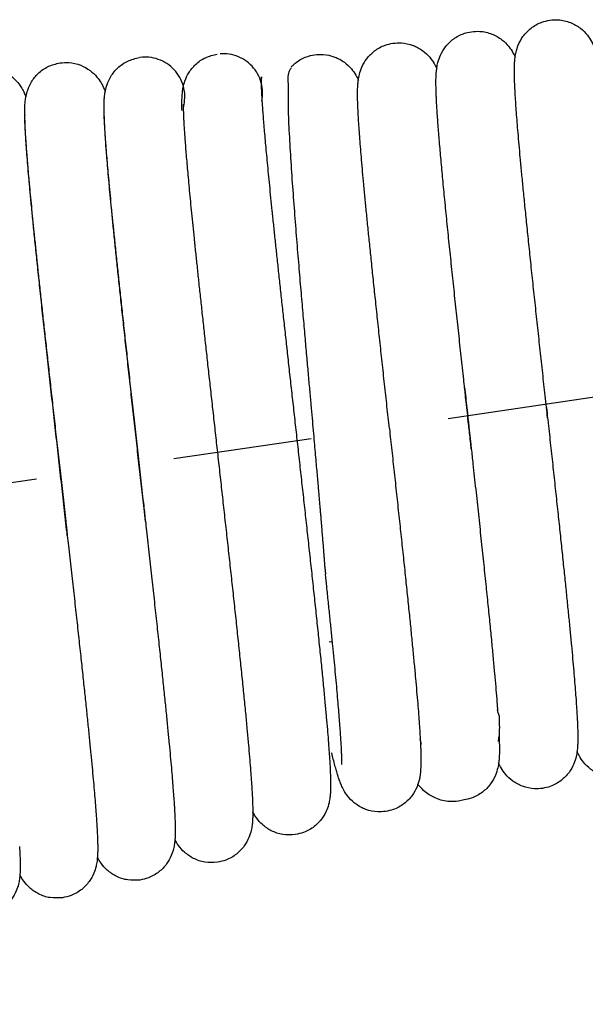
# Model space of a CAD drawing. Extents: x 90 to 314, y 317 to 466.
# Tile 2 of 6: x 277.7 to 282.69, y 326.65 to 335.34. Entities that reach past the tile are written whole.
import ezdxf

# ---------------------------------------------------------------- set-up
doc = ezdxf.new("R2010")
doc.units = 0
doc.header["$LTSCALE"] = 16.335
doc.header["$MEASUREMENT"] = 0
doc.linetypes.add('CENTER', pattern=[0.6, 0.375, -0.075, 0.075, -0.075])
doc.layers.get('0').update_dxf_attribs({"linetype": 'CONTINUOUS'})
doc.layers.add('CEN', color=3, linetype='CENTER')

msp = doc.modelspace()

# ---------------------------------------------------------------- linework, layer by layer
at = {"color": 7, "linetype": 'Continuous'}
for p, q in [((278.7811805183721, 335.0098581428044), (278.7542622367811, 335.0070623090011)), ((280.4592342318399, 329.8479780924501), (280.4309933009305, 329.8438307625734)), ((281.6220575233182, 328.4516471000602), (281.5723550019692, 328.4406746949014)), ((281.6220835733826, 328.451654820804), (281.6232534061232, 328.4520556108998))]:
    msp.add_line(p, q, dxfattribs=at)
for points in [[(282.3799146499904, 335.3372163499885), (282.4547904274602, 335.3400148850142), (282.5623650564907, 335.3155955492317), (282.6506533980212, 335.2652594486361), (282.7122333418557, 335.2036748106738), (282.7485789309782, 335.1491425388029), (282.7671948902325, 335.112274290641)], [(282.0675754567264, 334.8410411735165), (282.0670102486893, 334.8865027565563), (282.0675044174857, 334.9276375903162), (282.0692918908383, 334.9663766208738), (282.0731429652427, 335.0062943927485), (282.0815265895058, 335.0537694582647), (282.1011209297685, 335.1164371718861), (282.143023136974, 335.1928406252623), (282.2138586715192, 335.2659619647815), (282.3105409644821, 335.319536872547), (282.3799480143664, 335.3372118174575)], [(281.3752691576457, 334.7186932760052), (281.3745513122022, 334.7483550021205), (281.3741837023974, 334.793814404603), (281.3749479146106, 334.8349353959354), (281.3771474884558, 334.8740309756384), (281.3817359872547, 334.9148941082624), (281.3915955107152, 334.9639480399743), (281.4137755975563, 335.0275874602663), (281.4577385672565, 335.1012018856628), (281.5281043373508, 335.1695561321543), (281.6216878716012, 335.2192309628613), (281.6871055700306, 335.2354702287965)], [(281.687076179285, 335.2354706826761), (281.7607465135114, 335.2383509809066), (281.8678336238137, 335.2145101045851), (281.9561785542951, 335.1647852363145), (282.0180376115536, 335.103635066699), (282.0546724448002, 335.0492898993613), (282.0741480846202, 335.0109841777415)], [(280.6839213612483, 334.5749026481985), (280.6820961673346, 334.6291920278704), (280.6813477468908, 334.677552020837), (280.6817529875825, 334.7213119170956), (280.6836088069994, 334.7628020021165), (280.6879032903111, 334.8061223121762), (280.6975025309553, 334.8572334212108), (280.7193517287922, 334.9222507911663), (280.7623541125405, 334.9961343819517), (280.8312561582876, 335.0648196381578), (280.9248197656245, 335.1160267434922), (280.9942688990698, 335.1337179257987)], [(280.9942385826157, 335.1337238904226), (281.0681867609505, 335.1365850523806), (281.1719702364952, 335.1139210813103), (281.2573673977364, 335.0675531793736), (281.3193335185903, 335.0090482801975), (281.3583780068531, 334.9535309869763), (281.3811956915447, 334.9094866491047)], [(278.4427501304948, 334.5085182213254), (278.4419278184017, 334.5537262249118), (278.4421193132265, 334.5944766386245), (278.4434974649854, 334.6323586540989), (278.4466060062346, 334.6701027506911), (278.453145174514, 334.7126191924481), (278.468424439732, 334.7684685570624), (278.5024814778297, 334.8402281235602), (278.5630804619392, 334.9148552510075), (278.6507609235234, 334.9750300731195), (278.7539917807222, 335.0070330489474)], [(279.1484858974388, 334.5921061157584), (279.1550521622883, 334.6693863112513), (279.142791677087, 334.7528731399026), (279.1109915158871, 334.8310457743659), (279.0612154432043, 334.8991893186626), (278.9967496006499, 334.9536384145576), (278.9210551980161, 334.99095705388), (278.8386313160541, 335.0090394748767), (278.7811760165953, 335.0099256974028)], [(279.1304719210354, 334.5393530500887), (279.1296496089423, 334.584561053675), (279.1298411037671, 334.6253114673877), (279.131219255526, 334.6631934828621), (279.1343277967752, 334.7009375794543), (279.1408669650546, 334.7434540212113), (279.1561462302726, 334.7993033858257), (279.1902032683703, 334.8710629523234), (279.2508022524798, 334.9456900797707), (279.338482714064, 335.0058649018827), (279.4417135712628, 335.0378678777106)], [(279.8362076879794, 334.6229409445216), (279.8427739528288, 334.7002211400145), (279.8305134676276, 334.7837079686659), (279.7987133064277, 334.8618806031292), (279.7489372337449, 334.9300241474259), (279.6844713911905, 334.9844732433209), (279.6087769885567, 335.0217918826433), (279.5263531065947, 335.0398743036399), (279.4688978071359, 335.040760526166)], [(280.1036562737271, 334.9331163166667), (280.1387781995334, 334.9633451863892), (280.2323792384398, 335.0144261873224), (280.3014298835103, 335.0319714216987)], [(280.3013996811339, 335.0319757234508), (280.3764129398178, 335.0347639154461), (280.4801244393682, 335.0117972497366), (280.5650891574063, 334.965390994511), (280.6268915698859, 334.9068276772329), (280.6660511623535, 334.850910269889), (280.6883426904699, 334.8077700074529)], [(277.3521584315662, 334.9134530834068), (277.4309744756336, 334.9160685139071), (277.5354160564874, 334.8917408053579), (277.6186376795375, 334.8444918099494), (277.678518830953, 334.787091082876), (277.7151129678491, 334.7351795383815), (277.7363983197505, 334.6944490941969), (277.7512565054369, 334.6591014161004)], [(277.7422883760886, 334.4559227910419), (277.7412929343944, 334.5027974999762), (277.7413513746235, 334.5446493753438), (277.7426318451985, 334.5835706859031), (277.7456768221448, 334.622097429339), (277.7521187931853, 334.6648514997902), (277.7670954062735, 334.7203580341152), (277.8006402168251, 334.7918844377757), (277.8599560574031, 334.8659890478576), (277.9470192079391, 334.9268750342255), (278.053081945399, 334.9602736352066)], [(278.0530681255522, 334.9602131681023), (278.1309893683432, 334.9628990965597), (278.2353782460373, 334.9388845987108), (278.318850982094, 334.8918063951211), (278.3789198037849, 334.8345197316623), (278.4155882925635, 334.7828003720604), (278.4368165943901, 334.7425008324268), (278.4516078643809, 334.7076687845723), (278.452185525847, 334.7061783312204)], [(280.3950649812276, 330.4905681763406), (280.3949195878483, 330.4929449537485), (280.3945462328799, 330.498833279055), (280.3941347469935, 330.5051145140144), (280.3936774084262, 330.5119152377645), (280.3931646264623, 330.5193743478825), (280.3925853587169, 330.5276406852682), (280.3919273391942, 330.5368716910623), (280.3911772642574, 330.5472318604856), (280.3903210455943, 330.5588899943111), (280.3893442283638, 330.5720142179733), (280.388232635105, 330.5867640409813), (280.3869732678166, 330.6032795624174), (280.3855553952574, 330.6216688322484), (280.3839696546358, 330.6420209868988), (280.3822061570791, 330.664431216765), (280.3802746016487, 330.6887482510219), (280.3781969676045, 330.7146757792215), (280.3759971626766, 330.7419047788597), (280.3737005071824, 330.7701188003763), (280.3713339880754, 330.7989897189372), (280.3689258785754, 330.8281813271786), (280.3664740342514, 330.8577295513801), (280.3639419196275, 330.8880791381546), (280.361283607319, 330.9197766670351), (280.3584522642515, 330.9533688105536), (280.3553993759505, 330.9894123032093), (280.3520748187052, 331.0284734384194), (280.3484269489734, 331.071127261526), (280.3444027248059, 331.1179564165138), (280.3399479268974, 331.1695492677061), (280.3350074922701, 331.2264970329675), (280.3295260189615, 331.2893894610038), (280.3234485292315, 331.35880866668), (280.3167215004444, 331.4353205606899), (280.309294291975, 331.5194633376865), (280.3011209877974, 331.6117324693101), (280.2921642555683, 331.7125447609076), (280.2823884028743, 331.8223254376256), (280.2717039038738, 331.9421401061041), (280.2600070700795, 332.0732639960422), (280.247226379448, 332.2166906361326), (280.2333249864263, 332.3731410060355), (280.2183216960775, 332.5428723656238), (280.2022129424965, 332.7266244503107), (280.1849554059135, 332.9259533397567), (280.1666215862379, 333.1416589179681), (280.1474802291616, 333.3730883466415), (280.1281697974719, 333.6162368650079), (280.1094619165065, 333.8668904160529), (280.0923710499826, 334.1201810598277), (280.0785295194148, 334.3665285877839), (280.0702186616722, 334.5918629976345), (280.070442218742, 334.7767487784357), (280.082393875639, 334.8951078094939), (280.0985690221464, 334.920324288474)], [(280.0946837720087, 334.924009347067), (280.1036562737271, 334.9331163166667)], [(280.0991373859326, 334.9324674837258), (280.1019668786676, 334.9307830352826)], [(279.8298620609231, 334.8368543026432), (279.829593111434, 334.8318624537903), (279.8292820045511, 334.8178129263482), (279.8293299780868, 334.7964072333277), (279.8299096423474, 334.7684631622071), (279.8311054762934, 334.7344192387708), (279.8329648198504, 334.6945062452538), (279.8355178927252, 334.648839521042), (279.8387862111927, 334.5974685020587), (279.8427863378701, 334.5404047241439), (279.8475316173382, 334.477638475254), (279.8530329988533, 334.4091492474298), (279.859299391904, 334.3349127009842), (279.8663376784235, 334.2549067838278), (279.8741504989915, 334.1691391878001), (279.8827406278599, 334.0775999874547), (279.8921103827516, 333.9802726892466), (279.9022602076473, 333.8771506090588), (279.9131884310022, 333.7682393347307), (279.9248909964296, 333.6535590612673), (279.9373611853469, 333.5331468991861), (279.9505893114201, 333.4070591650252), (279.9645624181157, 333.2753736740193), (279.9792636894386, 333.1381946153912), (279.9946683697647, 332.9956892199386), (280.0107439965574, 332.8480838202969), (280.0274527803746, 332.6956408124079), (280.0447515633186, 332.5386589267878), (280.0625917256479, 332.3774738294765), (280.0809191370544, 332.2124585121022), (280.0996741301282, 332.0440234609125), (280.1187915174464, 331.8726165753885), (280.1382006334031, 331.6987228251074), (280.1578254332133, 331.5228636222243), (280.1775882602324, 331.3455632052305), (280.1974259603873, 331.1672034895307), (280.2172755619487, 330.9881501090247), (280.2370663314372, 330.8088212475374), (280.2567186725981, 330.6296949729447), (280.2761430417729, 330.4513164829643), (280.295238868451, 330.2743051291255), (280.3138935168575, 330.0993610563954), (280.3319813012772, 329.9272711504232), (280.3493521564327, 329.7590162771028), (280.3656831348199, 329.5972700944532), (280.3805760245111, 329.4456440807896), (280.3937355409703, 329.3070570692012), (280.4050012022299, 329.1834335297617), (280.4144758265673, 329.0741360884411), (280.4223628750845, 328.9773696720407), (280.4288351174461, 328.8915145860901), (280.4340259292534, 328.8152128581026), (280.4380098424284, 328.7477245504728), (280.4408469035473, 328.688414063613), (280.4425944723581, 328.6364423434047)], [(279.8308469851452, 334.8134242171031), (279.8347918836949, 334.8294358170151)], [(279.8347918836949, 334.8294358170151), (279.8362076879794, 334.8361705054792)], [(282.0691289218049, 334.790290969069), (282.0675754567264, 334.8410411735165)], [(282.071641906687, 334.7338242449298), (282.0691289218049, 334.790290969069)], [(282.0751351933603, 334.6707910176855), (282.071641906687, 334.7338242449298)], [(281.3776536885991, 334.6560243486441), (281.3759857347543, 334.6967831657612), (281.3752691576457, 334.7186932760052)], [(281.6275937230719, 332.089097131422), (281.6192776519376, 332.1654143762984), (281.5972786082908, 332.3676925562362), (281.5751308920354, 332.5722032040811), (281.5530051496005, 332.7777974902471), (281.5310917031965, 332.9831905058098), (281.5095988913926, 333.1869764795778), (281.4887524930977, 333.3876338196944), (281.4687947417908, 333.5835334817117), (281.4499826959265, 333.7729539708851), (281.4325832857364, 333.9541325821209), (281.4168813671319, 334.1251851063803), (281.4031705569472, 334.2842022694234), (281.3917460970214, 334.4293584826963), (281.3829025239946, 334.559056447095), (281.3776489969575, 334.6561120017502)], [(282.3503839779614, 331.9162910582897), (282.3388455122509, 332.0220301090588), (282.317190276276, 332.2205914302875), (282.2954488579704, 332.4203535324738), (282.2738071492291, 332.619941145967), (282.2524549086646, 332.8179521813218), (282.2316200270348, 333.012626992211), (282.2115847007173, 333.2016653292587), (282.1926096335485, 333.3828972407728), (282.1749176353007, 333.5544120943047), (282.1586861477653, 333.7146094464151), (282.144018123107, 333.8624788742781), (282.1308710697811, 333.9983678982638), (282.1191646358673, 334.1229878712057), (282.1088186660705, 334.2370538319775), (282.0997560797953, 334.3412669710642), (282.0919081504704, 334.4362656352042), (282.0852217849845, 334.5225330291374), (282.0796469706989, 334.6005410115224), (282.0751351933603, 334.6707910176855)], [(279.1421402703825, 334.5927899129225), (279.1418713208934, 334.5877980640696), (279.1415602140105, 334.5737485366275), (279.1416081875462, 334.552342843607), (279.1421878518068, 334.5243987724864), (279.1433836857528, 334.49035484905), (279.1452430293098, 334.450441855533), (279.1477961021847, 334.4047751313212), (279.1510644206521, 334.353404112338), (279.1550645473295, 334.2963403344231), (279.1598098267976, 334.2335740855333), (279.1653112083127, 334.1650848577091), (279.1715776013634, 334.0908483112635), (279.1786158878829, 334.010842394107), (279.1864287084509, 333.9250747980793), (279.1950188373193, 333.8335355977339), (279.204388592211, 333.7362082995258), (279.2145384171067, 333.633086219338), (279.2254666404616, 333.5241749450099), (279.237169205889, 333.4094946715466), (279.2496393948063, 333.2890825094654), (279.2628675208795, 333.1629947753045), (279.2768406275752, 333.0313092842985), (279.291541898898, 332.8941302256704), (279.3069465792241, 332.7516248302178), (279.3230222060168, 332.6040194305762), (279.339730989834, 332.4515764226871), (279.357029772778, 332.294594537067), (279.3748699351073, 332.1334094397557), (279.3931973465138, 331.9683941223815), (279.4119523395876, 331.7999590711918), (279.4310697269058, 331.6285521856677), (279.4504788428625, 331.4546584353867), (279.4701036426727, 331.2787992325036), (279.4898664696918, 331.1014988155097), (279.5097041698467, 330.9231390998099), (279.5295537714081, 330.7440857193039), (279.5493445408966, 330.5647568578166), (279.5689968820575, 330.3856305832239), (279.5884212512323, 330.2072520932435), (279.6075170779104, 330.0302407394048), (279.6261717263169, 329.8552966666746), (279.6442595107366, 329.6832067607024), (279.6616303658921, 329.514951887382), (279.6779613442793, 329.3532057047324), (279.6928542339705, 329.2015796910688), (279.7060137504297, 329.0629926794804), (279.7172794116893, 328.939369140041), (279.7267540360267, 328.8300716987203), (279.7346410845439, 328.7333052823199), (279.7411133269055, 328.6474501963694), (279.7463041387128, 328.5711484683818), (279.7502880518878, 328.503660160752), (279.7531251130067, 328.4443496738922), (279.7548726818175, 328.3923779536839)], [(279.1431251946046, 334.5693598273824), (279.1470700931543, 334.5853714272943)], [(279.1470700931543, 334.5853714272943), (279.1484858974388, 334.5921061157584)], [(280.9626647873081, 331.7315058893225), (280.9413676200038, 331.9267034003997), (280.9199405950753, 332.1233506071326), (280.8987268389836, 332.3185998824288), (280.8779897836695, 332.5103183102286), (280.8580194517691, 332.6960859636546), (280.83904187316, 332.8740109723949), (280.8211239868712, 333.0436290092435), (280.8042888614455, 333.2048543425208), (280.7885498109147, 333.35766891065), (280.7739123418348, 333.5021092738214), (280.7603759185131, 333.6382549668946), (280.7479355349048, 333.7662183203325), (280.7365831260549, 333.8861357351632), (280.7263088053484, 333.9981604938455), (280.717101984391, 334.1024572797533), (280.70895236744, 334.1991986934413), (280.7018509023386, 334.2885643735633), (280.6957900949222, 334.3707534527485), (280.6907709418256, 334.4459088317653), (280.6868124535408, 334.5139313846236), (280.6839213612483, 334.5749026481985)], [(277.7407181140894, 334.5005447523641), (277.7404854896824, 334.4961296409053), (277.7401955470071, 334.4826618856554), (277.7402567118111, 334.4617560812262), (277.7408530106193, 334.434108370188), (277.7420835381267, 334.4000302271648), (277.7440124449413, 334.359616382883), (277.7466886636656, 334.3128349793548), (277.7501542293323, 334.2595762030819), (277.7544477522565, 334.199683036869), (277.7596037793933, 334.1329960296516), (277.7656536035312, 334.0593552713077), (277.7726259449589, 333.978600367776), (277.7805467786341, 333.8905778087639), (277.7894390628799, 333.7951464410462), (277.7993219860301, 333.6921863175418), (277.8102043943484, 333.5816645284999), (277.8220836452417, 333.4636394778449), (277.8349491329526, 333.3382221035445), (277.8487822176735, 333.2055763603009), (277.8635561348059, 333.0659202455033), (277.8792359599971, 332.9195262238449), (277.8957786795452, 332.7667210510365), (277.9131333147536, 332.607884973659), (277.9312442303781, 332.4434225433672), (277.9500941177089, 332.2733774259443), (277.9696974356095, 332.0975019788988), (277.9900672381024, 331.9155560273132), (278.0112114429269, 331.7273342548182), (278.0331295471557, 331.5326885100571), (278.0558089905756, 331.3315526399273), (278.0792210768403, 331.123970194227), (278.1032666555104, 330.9105673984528), (278.1172164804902, 330.7865613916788)], [(278.4414219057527, 334.5465373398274), (278.4412154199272, 334.542800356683), (278.4408979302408, 334.5297622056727), (278.4409157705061, 334.5088697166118), (278.4414855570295, 334.4806558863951), (278.4427333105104, 334.4453295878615), (278.4447439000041, 334.4029171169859), (278.4475822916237, 334.3533323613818), (278.4513033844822, 334.296416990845), (278.4559558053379, 334.2319774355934), (278.4615835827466, 334.1598045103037), (278.4682267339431, 334.079686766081), (278.4759213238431, 333.991420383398), (278.4846974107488, 333.894836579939), (278.4945707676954, 333.789887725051), (278.5055456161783, 333.6766076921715), (278.5176161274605, 333.5550945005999), (278.5307662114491, 333.4255127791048), (278.5449694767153, 333.2880947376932), (278.5602023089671, 333.1430170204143), (278.5764653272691, 332.9902088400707), (278.5937611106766, 332.8295734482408), (278.6120886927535, 332.6610373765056), (278.6314417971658, 332.4845627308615), (278.6518068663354, 332.3001606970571), (278.6731608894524, 332.1079064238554), (278.6954690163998, 331.9079553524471), (278.7186817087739, 331.7005630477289), (278.7426742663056, 331.4866182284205), (278.7671677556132, 331.2683412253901), (278.7918479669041, 331.0482317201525), (278.8072014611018, 330.9110769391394)], [(278.8072009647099, 330.9110768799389), (278.7946286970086, 331.0240587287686), (278.7724279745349, 331.2232162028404), (278.7499469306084, 331.4246532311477), (278.7273697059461, 331.626968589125), (278.7048858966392, 331.8287186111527), (278.6826837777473, 332.0284688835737), (278.6609461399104, 332.2248226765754), (278.6398462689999, 332.416448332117), (278.6195442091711, 332.602104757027), (278.6001834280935, 332.7806641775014), (278.5818867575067, 332.951142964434), (278.5647231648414, 333.113011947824), (278.5487112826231, 333.2661817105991), (278.5338594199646, 333.4106396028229), (278.5201688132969, 333.5464230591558), (278.5076347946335, 333.6736122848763), (278.4962478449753, 333.7923238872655), (278.4859945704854, 333.9027055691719), (278.4768585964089, 334.0049321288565), (278.468821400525, 334.0992030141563), (278.4618631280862, 334.1857422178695), (278.455968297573, 334.2647339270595), (278.4511298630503, 334.3362447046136), (278.4473312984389, 334.4004508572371), (278.4445470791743, 334.4576949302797), (278.4427501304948, 334.5085182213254)], [(278.1172124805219, 330.7865609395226), (278.1143595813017, 330.8120822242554), (278.0896355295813, 331.0329040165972), (278.064464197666, 331.257313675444), (278.0390166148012, 331.4841089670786), (278.0134732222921, 331.7120228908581), (277.9880575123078, 331.9394183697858), (277.9630513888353, 332.1641369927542), (277.9387328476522, 332.3840363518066), (277.9153623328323, 332.5970942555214), (277.8931750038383, 332.8014615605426), (277.87237396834, 332.9955084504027), (277.8531247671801, 333.1778621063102), (277.8355508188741, 333.3474396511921), (277.8196930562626, 333.5038445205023), (277.8055010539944, 333.64751105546), (277.7929105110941, 333.7789926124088), (277.7818534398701, 333.8988747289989), (277.7722619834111, 334.00774643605), (277.7640828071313, 334.106034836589), (277.7572645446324, 334.1941220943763), (277.7517457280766, 334.2724943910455), (277.7474574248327, 334.3417474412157), (277.7443275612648, 334.4025986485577), (277.7422883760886, 334.4559227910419)], [(281.6318795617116, 332.0497874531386), (281.6275937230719, 332.089097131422)], [(281.6275968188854, 332.0890974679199), (281.6285624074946, 332.0802379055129), (281.6318817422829, 332.0497876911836)], [(281.651529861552, 331.8696678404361), (281.6409948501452, 331.9662178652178), (281.6318795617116, 332.0497874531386)], [(281.6318817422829, 332.0497876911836), (281.6515298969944, 331.8696678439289)], [(281.6654057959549, 331.742501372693), (281.6623287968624, 331.7707039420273), (281.651529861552, 331.8696678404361)], [(281.6515298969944, 331.8696678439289), (281.6520546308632, 331.8648591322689), (281.6654063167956, 331.7425014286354)], [(282.3605932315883, 331.8227195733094), (282.3602354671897, 331.8259991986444), (282.3503839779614, 331.9162910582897)], [(282.3503840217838, 331.9162910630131), (282.360593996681, 331.8227196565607)], [(282.360593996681, 331.8227196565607), (282.3652796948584, 331.779766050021), (282.3868904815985, 331.5814700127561), (282.4078684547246, 331.3884583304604), (282.4281769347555, 331.2008154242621), (282.4477619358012, 331.0188078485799), (282.4665458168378, 330.8429442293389), (282.4844591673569, 330.6736815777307), (282.5014424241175, 330.5114089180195), (282.5174453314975, 330.3564508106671), (282.5324263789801, 330.2090709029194), (282.5463522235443, 330.069475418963), (282.5591971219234, 329.9378164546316), (282.5709423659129, 329.8141949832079), (282.5815756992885, 329.6986633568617), (282.5910907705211, 329.5912271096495), (282.5994866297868, 329.4918444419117), (282.6067648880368, 329.4004535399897), (282.6129242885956, 329.317046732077), (282.6179724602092, 329.2415273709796), (282.6219263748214, 329.1736692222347), (282.6248084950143, 329.1130926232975)], [(280.9626647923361, 331.7315058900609), (280.9837744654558, 331.5380145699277), (281.0048505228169, 331.3445523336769), (281.0257877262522, 331.1517958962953), (281.0464077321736, 330.9610924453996), (281.0665363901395, 330.7737599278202), (281.0860074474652, 330.5910618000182), (281.1046660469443, 330.414182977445), (281.1223719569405, 330.2442076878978), (281.1390026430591, 330.0820975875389), (281.1544634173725, 329.9285970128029), (281.1686886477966, 329.7842167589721), (281.181630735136, 329.6493391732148), (281.1932595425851, 329.5242229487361), (281.2035622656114, 329.4090022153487), (281.2125435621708, 329.3036797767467), (281.2202325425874, 329.2080253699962), (281.2266726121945, 329.1216526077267), (281.2314575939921, 329.0512073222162)], [(281.6809123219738, 331.6003035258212), (281.6654057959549, 331.742501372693)], [(281.6654063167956, 331.7425014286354), (281.6761992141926, 331.6435587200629), (281.6809153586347, 331.6003038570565)], [(281.6860876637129, 331.552805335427), (281.6831943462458, 331.5793626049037), (281.6809123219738, 331.6003035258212)], [(281.6809153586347, 331.6003038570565), (281.6860920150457, 331.5528058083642)], [(281.6860920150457, 331.5528058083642), (281.7006281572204, 331.4192846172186), (281.7249598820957, 331.1950763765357), (281.7488143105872, 330.9739623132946), (281.7718283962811, 330.7588535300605), (281.7936710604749, 330.5524421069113), (281.8140603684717, 330.3570729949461), (281.832839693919, 330.1740232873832), (281.8499546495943, 330.0036790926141), (281.865378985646, 329.8462244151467), (281.879109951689, 329.7016783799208), (281.8911675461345, 329.5698920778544), (281.9015934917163, 329.450541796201), (281.9104439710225, 329.3431875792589)], [(278.8072014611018, 330.9110769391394), (278.8163942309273, 330.8288326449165), (278.8404902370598, 330.6126564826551), (278.8638348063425, 330.4021118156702), (278.8861519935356, 330.1994345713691), (278.9072123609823, 330.0065133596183), (278.9269243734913, 329.824049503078), (278.9452677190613, 329.6521360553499), (278.962236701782, 329.4907645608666), (278.9778376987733, 329.3398429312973), (278.9920871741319, 329.1992086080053), (279.0050098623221, 329.0686403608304), (279.0166371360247, 328.9478686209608), (279.0270053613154, 328.8365860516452), (279.0361355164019, 328.7346726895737), (279.044025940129, 328.6423332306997), (279.0507096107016, 328.5594888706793), (279.0562812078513, 328.4853519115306), (279.0608387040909, 328.4190082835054), (279.0644650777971, 328.3596027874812)], [(278.1172164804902, 330.7865613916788), (278.1274823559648, 330.6951665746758), (278.1512632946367, 330.4828564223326), (278.1740621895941, 330.2782777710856), (278.1956584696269, 330.0832300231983), (278.2160305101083, 329.8977745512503), (278.2351725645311, 329.7218582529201), (278.2530891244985, 329.5553575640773), (278.2697923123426, 329.3980961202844), (278.2852995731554, 329.2498602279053), (278.2996316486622, 329.1104122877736), (278.3128108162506, 328.9795022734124), (278.3248593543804, 328.8568773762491), (278.3357982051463, 328.7422898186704), (278.3456436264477, 328.6355270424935), (278.3543812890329, 328.5367096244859), (278.3619889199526, 328.4461004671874), (278.3684643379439, 328.3638116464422), (278.3738254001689, 328.2897946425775), (278.3781104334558, 328.2238058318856)], [(280.3950660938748, 330.4905687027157), (280.3979040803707, 330.443814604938)], [(280.5415193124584, 328.764666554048), (280.5417941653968, 328.7694393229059), (280.542184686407, 328.7855868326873), (280.5421273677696, 328.8111113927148), (280.5413763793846, 328.8450719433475), (280.5398167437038, 328.8868506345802), (280.5373906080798, 328.9361035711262), (280.5340640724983, 328.992664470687), (280.5298168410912, 329.0564272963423), (280.5246376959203, 329.1273082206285), (280.5185225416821, 329.2052236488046), (280.5114735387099, 329.2900769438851), (280.5034987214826, 329.3817501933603), (280.4946118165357, 329.480099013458), (280.4848321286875, 329.5849493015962), (280.4741844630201, 329.6960953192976), (280.4626990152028, 329.8132987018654), (280.4504112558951, 329.9362881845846), (280.4373617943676, 330.0647596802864), (280.4235928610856, 330.1984090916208), (280.4091301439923, 330.3371027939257), (280.3979003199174, 330.443815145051)], [(281.9104439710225, 329.3431875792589), (281.9114699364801, 329.33024212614)], [(281.9114699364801, 329.33024212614), (281.9120360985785, 329.3230439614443)], [(281.9120360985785, 329.3230439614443), (281.9158196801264, 329.2738023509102)], [(281.9158196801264, 329.2738023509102), (281.917212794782, 329.2550953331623)], [(281.917212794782, 329.2550953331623), (281.9177863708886, 329.2472890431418), (281.9185600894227, 329.2366548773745)], [(281.9198938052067, 329.2369400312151), (281.9172763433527, 329.2504060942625)], [(281.9353935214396, 329.1894106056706), (281.9237164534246, 329.221925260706), (281.9198938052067, 329.2369400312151)], [(281.9349732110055, 329.104125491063), (281.9350931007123, 329.1082058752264), (281.9352862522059, 329.1162507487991), (281.9354443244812, 329.1252601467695), (281.9355600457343, 329.1353535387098), (281.9356245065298, 329.1466643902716), (281.935626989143, 329.1593386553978), (281.935554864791, 329.173531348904), (281.9353935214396, 329.1894106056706)], [(281.9349742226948, 329.1041254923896), (281.932497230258, 329.0414267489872), (281.932363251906, 329.0386782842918)], [(282.6248084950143, 329.1130926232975), (282.6266385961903, 329.0592196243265), (282.6274148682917, 329.0111705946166), (282.6270610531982, 328.96748252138), (282.6253143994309, 328.9265028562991), (282.621383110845, 328.8848063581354), (282.6126904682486, 328.835721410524), (282.5922231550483, 328.771357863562), (282.5495287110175, 328.6950428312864), (282.4790638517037, 328.6233595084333), (282.3844044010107, 328.5711414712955), (282.3145030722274, 328.5532709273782)], [(281.2314575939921, 329.0512073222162), (281.2319111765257, 329.0441094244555)], [(281.2319111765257, 329.0441094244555), (281.2359970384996, 328.9748696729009)], [(281.9262742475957, 328.9685838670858), (281.9277339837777, 328.9778068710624), (281.9305052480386, 329.0049370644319)], [(281.9315393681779, 329.0227420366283), (281.9305153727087, 329.0049056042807)], [(281.931484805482, 329.0227452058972), (281.9315387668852, 329.0215101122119)], [(281.9315387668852, 329.0215101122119), (281.9322280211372, 329.0049681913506)], [(281.932363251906, 329.0386782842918), (281.9315393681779, 329.0227420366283)], [(281.9322280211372, 329.0049681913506), (281.9336213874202, 328.9641110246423)], [(281.2388346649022, 328.9146568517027), (281.2390037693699, 328.9098895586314), (281.2391730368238, 328.9048517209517), (281.2393431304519, 328.8994800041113), (281.2395139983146, 328.8937158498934), (281.2396848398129, 328.8875056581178), (281.2398540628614, 328.8808010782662), (281.240019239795, 328.8735593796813), (281.2401770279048, 328.8657439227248), (281.2403231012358, 328.8573247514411), (281.2404520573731, 328.8482793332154), (281.2405573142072, 328.8385934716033), (281.2406309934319, 328.8282624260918), (281.2406638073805, 328.8172922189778), (281.2406449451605, 328.8057011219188), (281.2405619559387, 328.7935211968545), (281.2404006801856, 328.7808000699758), (281.2401451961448, 328.7676029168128), (281.2397774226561, 328.7539999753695), (281.2392750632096, 328.7400312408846), (281.2386102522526, 328.7257365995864), (281.237749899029, 328.7112007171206), (281.2366550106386, 328.6965515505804), (281.2352800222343, 328.6819640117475), (281.2335723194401, 328.6676662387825), (281.2314714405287, 328.6539424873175), (281.2305572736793, 328.6489538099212)], [(281.2455011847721, 328.9449407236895), (281.2345182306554, 328.9886522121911)], [(281.2359970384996, 328.9748696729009), (281.237774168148, 328.9400246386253)], [(281.2377738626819, 328.9400239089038), (281.2379165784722, 328.9369873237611), (281.2381210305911, 328.9324548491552), (281.2383108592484, 328.9280398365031), (281.2384907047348, 328.9236566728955), (281.2386643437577, 328.9192216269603), (281.2388346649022, 328.9146568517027)], [(281.9336213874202, 328.9641110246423), (281.9345484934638, 328.9137982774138), (281.9342909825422, 328.8688350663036), (281.9326304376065, 328.8272043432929), (281.9288093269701, 328.78516530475), (281.920264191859, 328.7357725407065), (281.8997333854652, 328.6704579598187), (281.8562472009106, 328.592693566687), (281.7843970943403, 328.520223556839), (281.6893467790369, 328.4685818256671), (281.6216651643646, 328.4515216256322)], [(280.9288525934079, 328.3497902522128), (280.8593334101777, 328.3466478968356), (280.7549050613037, 328.3681807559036), (280.6684167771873, 328.4139849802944), (280.6057793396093, 328.4720721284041), (280.5664677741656, 328.5270192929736), (280.5431315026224, 328.5713378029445), (280.5269921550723, 328.6096159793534), (280.5135020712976, 328.6472653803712), (280.5008125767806, 328.6872803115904), (280.4880199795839, 328.7315812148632), (280.474566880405, 328.7817406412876), (280.46019860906, 328.8386041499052), (280.4531599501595, 328.8675009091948)], [(283.0073702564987, 328.6550334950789), (282.9366534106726, 328.6519575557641), (282.8292118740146, 328.6749885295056), (282.7404810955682, 328.7240140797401), (282.6781521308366, 328.7846972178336), (282.64100558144, 328.8390493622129), (282.6203272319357, 328.8794510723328)], [(282.3145304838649, 328.5532860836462), (282.2437488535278, 328.55021439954), (282.138918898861, 328.572286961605), (282.0523341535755, 328.618762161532), (281.9895875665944, 328.6777734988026), (281.9502175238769, 328.7337682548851), (281.9274465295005, 328.7777958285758)], [(281.2305556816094, 328.6489540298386), (281.2272566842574, 328.6332861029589), (281.2065783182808, 328.5679431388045)], [(280.4432866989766, 328.5906965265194), (280.4428874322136, 328.5496982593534), (280.4411776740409, 328.5113638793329), (280.4373936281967, 328.4721035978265), (280.4290940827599, 328.4259031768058), (280.4095623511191, 328.3648598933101), (280.3679427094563, 328.2897181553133), (280.2994739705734, 328.2179873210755), (280.2050993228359, 328.1646099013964), (280.1313116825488, 328.1453976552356)], [(280.4425944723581, 328.6364423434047), (280.4432866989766, 328.5906965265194)], [(281.2065783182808, 328.5679431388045), (281.1631563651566, 328.4906049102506), (281.0914400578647, 328.4183873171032), (280.9965069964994, 328.3668344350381), (280.9288264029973, 328.349774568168)], [(281.2179855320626, 328.5842621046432), (281.2133629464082, 328.5899333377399)], [(281.5725166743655, 328.4407836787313), (281.4936965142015, 328.4378833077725), (281.3738641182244, 328.4665309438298), (281.2813491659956, 328.5214396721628), (281.2179855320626, 328.5842621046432)], [(279.7548726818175, 328.3923779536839), (279.755564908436, 328.3466321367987)], [(279.0644650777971, 328.3596027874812), (279.0672260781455, 328.30632512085), (279.0691661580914, 328.2583804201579), (279.0703008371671, 328.2148534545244), (279.0705868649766, 328.1748438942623), (279.0698985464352, 328.137761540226), (279.0679471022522, 328.1020771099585), (279.063917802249, 328.0647454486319), (279.0552991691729, 328.0199454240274), (279.0352513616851, 327.9598095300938), (278.9938448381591, 327.8867181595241), (278.9265307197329, 327.8168362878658), (278.8329065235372, 327.7639232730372), (278.7588309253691, 327.7446000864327)], [(279.755564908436, 328.3466321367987), (279.755165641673, 328.3056338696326), (279.7534558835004, 328.2672994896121), (279.7496718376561, 328.2280392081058), (279.7413722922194, 328.1818387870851), (279.7218405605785, 328.1207955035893), (279.6802209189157, 328.0456537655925), (279.6117521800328, 327.9739229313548), (279.5173775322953, 327.9205455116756), (279.4435898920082, 327.9013332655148)], [(280.1313424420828, 328.1453451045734), (280.0200627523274, 328.1468539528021), (279.9194431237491, 328.1800254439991), (279.8412478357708, 328.2339344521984), (279.7880351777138, 328.2934408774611), (279.7572065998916, 328.3434673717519), (279.755564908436, 328.3466321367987)], [(278.3781104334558, 328.2238058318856), (278.3813828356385, 328.1652275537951), (278.3837046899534, 328.113277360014), (278.3851197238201, 328.0670758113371), (278.3856338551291, 328.0255618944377), (278.3851662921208, 327.9873153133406), (278.383390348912, 327.9498829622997), (278.379424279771, 327.9106344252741), (278.3708425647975, 327.8647261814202), (278.3507009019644, 327.8036677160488), (278.3097409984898, 327.7309221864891), (278.2440438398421, 327.6619106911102), (278.1514824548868, 327.6084823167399), (278.074070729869, 327.5878694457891)], [(277.694504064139, 328.0414975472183), (277.6972417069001, 327.9894199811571), (277.6991918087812, 327.9421867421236), (277.7003497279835, 327.8991415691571), (277.7006649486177, 327.8599778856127), (277.700039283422, 327.8238532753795), (277.6982049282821, 327.7890545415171), (277.6943708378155, 327.7524579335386), (277.6860822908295, 327.7082647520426), (277.6665758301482, 327.648538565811), (277.6249945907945, 327.574240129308), (277.5565094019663, 327.502994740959), (277.462286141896, 327.4500410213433), (277.3893122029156, 327.4311322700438)], [(279.4436206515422, 327.9012807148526), (279.3323409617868, 327.9027895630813), (279.2317213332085, 327.9359610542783), (279.1535260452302, 327.9898700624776), (279.1003133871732, 328.0493764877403), (279.069484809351, 328.0994029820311), (279.0678431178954, 328.102567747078)], [(278.7588611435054, 327.7445472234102), (278.6503924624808, 327.7455874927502), (278.5490074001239, 327.7782120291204), (278.469384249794, 327.8326154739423), (278.4158914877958, 327.892262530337), (278.3856607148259, 327.9410673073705), (278.3828521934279, 327.9464739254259)], [(278.0741013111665, 327.587813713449), (277.9643574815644, 327.5890676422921), (277.8637487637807, 327.6217398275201), (277.7851581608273, 327.6754371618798), (277.7318252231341, 327.7346560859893), (277.7011871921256, 327.7839611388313), (277.6980307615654, 327.7900451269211)]]:
    msp.add_spline(points, degree=3, dxfattribs=at)
at = {"layer": 'CEN', "color": 7}
msp.add_line((287.5428027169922, 332.7082455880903), (234.5593641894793, 324.9273477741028), dxfattribs=at)

doc.saveas('drawing.dxf')
